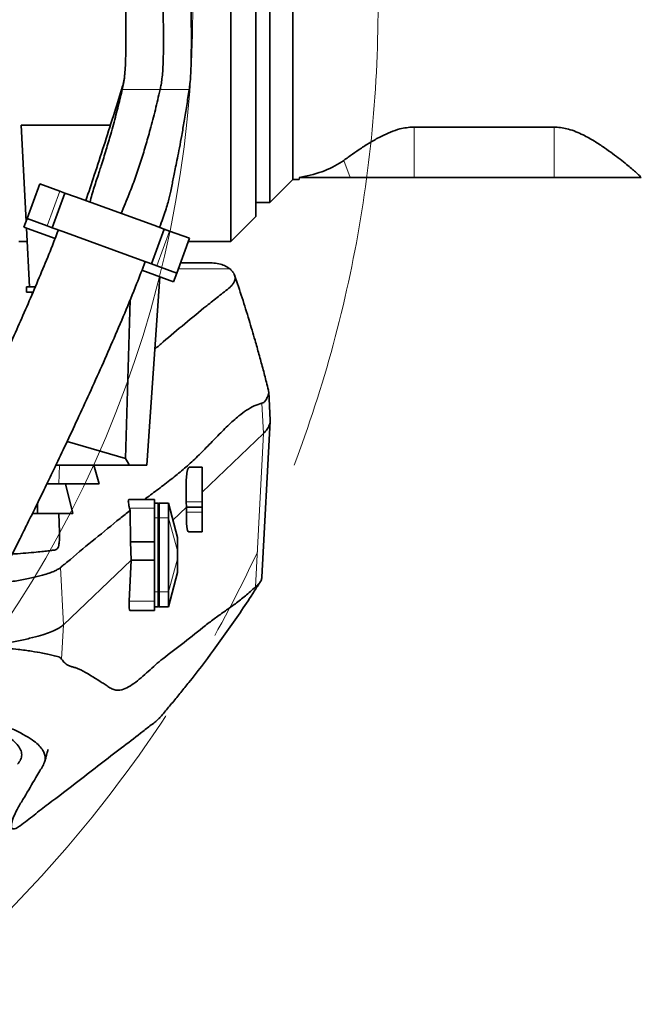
# Model space of a CAD drawing. Header units: millimetres. Extents: x 0 to 12115, y 0 to 8400.
# Tile 64 of 120: x 7502 to 7838, y 892 to 1424. Entities that reach past the tile are written whole.
import ezdxf

# ---------------------------------------------------------------- set-up
doc = ezdxf.new("R2010")
doc.units = ezdxf.units.MM
doc.header["$LTSCALE"] = 20
doc.linetypes.add('CENTERX2', pattern=[20.32, 12.7, -2.54, 2.54, -2.54])
doc.styles.add('SLDTEXTSTYLE0', font='TXT', dxfattribs={"width": 0.605})
doc.dimstyles.new('SLDDIMSTYLE0', dxfattribs={"dimtxt": 70, "dimasz": 70, "dimexe": 0, "dimexo": 0.0625, "dimgap": 17.5, "dimtad": 1, "dimdec": 1, "dimrnd": 1e-09, "dimzin": 12, "dimdsep": 46, "dimtxsty": 'SLDTEXTSTYLE0', "dimsah": 1, "dimcen": 0.09, "dimadec": 0, "dimazin": 3, "dimtfac": 1, "dimtofl": 0, "dimtmove": 0, "dimatfit": 3, "dimfxl": 1, "dimfrac": 2, "dimtolj": 1, "dimtzin": 12, "dimarcsym": 0})

# ---------------------------------------------------------------- blocks, each defined once
blk = doc.blocks.new('_D_78')
at = {"color": 7, "linetype": 'Continuous', "lineweight": 0}
for p, q in [((9298.06, 1431.91), (9298.06, 2254.61)), ((6999.56, 1431.91), (9328.06, 1431.91)), ((9298.06, 1431.91), (9298.06, 1209.41)), ((8474.06, 1209.41), (9328.06, 1209.41))]:
    blk.add_line(p, q, dxfattribs=at)
at = {"color": 7, "linetype": 'Continuous', "lineweight": 18}
for points in [[(9298.06, 1431.91), (9288.06, 1361.91), (9308.06, 1361.91)], [(9298.06, 1209.41), (9308.06, 1279.41), (9288.06, 1279.41)]]:
    blk.add_solid(points, dxfattribs=at)
at = {"color": 7, "linetype": 'Continuous', "lineweight": 18, "char_height": 70, "attachment_point": 1, "rotation": 90, "style": 'SLDTEXTSTYLE0'}
for s, insert in [('(2x M8)', (9207.83, 1927.75)), ('222,5', (9207.83, 1634.63))]:
    blk.add_mtext(s, dxfattribs=dict(at, insert=insert))

msp = doc.modelspace()

# ---------------------------------------------------------------- linework, layer by layer
at = {"color": 7, "linetype": 'Continuous', "lineweight": 35}
for p, q in [((7629.561545, 1317.90888), (7629.561545, 1541.594747)), ((7637.061545, 1534.97785), (7637.061545, 1325.40888)), ((7649.561545, 1337.90888), (7649.561545, 1525.90888)), ((7616.061545, 1304.40888), (7616.061545, 1431.90888)), ((7550.937291, 1367.207318), (7502.698185, 1367.207318)), ((7502.698185, 1367.207318), (7505.420165, 1315.268856)), ((7790.657463, 1366.221501), (7715.061545, 1366.221501)), ((7637.061545, 1325.40888), (7649.561545, 1337.90888)), ((7649.561545, 1337.90888), (7653.009137, 1337.90888)), ((7653.792602, 1339.202384), (7652.977634, 1339.06026)), ((7652.977634, 1339.06026), (7653.061545, 1338.90888)), ((7653.061545, 1338.90888), (7653.009137, 1337.90888)), ((7653.900493, 1338.90888), (7653.061545, 1338.90888)), ((7680.511019, 1338.90888), (7653.900493, 1338.90888)), ((7715.061545, 1338.90888), (7680.511019, 1338.90888)), ((7790.657463, 1338.90888), (7715.061545, 1338.90888)), ((7837.774428, 1338.90888), (7790.657463, 1338.90888)), ((7837.786058, 1338.900852), (7837.774428, 1338.90888)), ((7505.956586, 1316.742662), (7512.796989, 1335.536514)), ((7523.603454, 1331.603283), (7512.796989, 1335.536514)), ((7526.422532, 1330.577222), (7523.603454, 1331.603283)), ((7519.582129, 1311.78337), (7526.422532, 1330.577222)), ((7532.060688, 1328.525101), (7526.422532, 1330.577222)), ((7574.346856, 1313.134195), (7532.060688, 1328.525101)), ((7629.561545, 1325.40888), (7637.061545, 1325.40888)), ((7505.956586, 1316.742662), (7504.246485, 1312.044199)), ((7516.763051, 1312.80943), (7505.956586, 1316.742662)), ((7616.061545, 1304.40888), (7629.561545, 1317.90888)), ((7504.246485, 1312.044199), (7521.042388, 1305.93099)), ((7505.615271, 1311.546001), (7507.273302, 1279.90888)), ((7519.582129, 1311.78337), (7516.763051, 1312.80943)), ((7525.220285, 1309.731249), (7519.582129, 1311.78337)), ((7567.506453, 1294.340342), (7525.220285, 1309.731249)), ((7573.144609, 1292.288222), (7579.985011, 1311.082074)), ((7574.346856, 1313.134195), (7579.985011, 1311.082074)), ((7582.804089, 1310.056013), (7579.985011, 1311.082074)), ((7593.610554, 1306.122782), (7582.804089, 1310.056013)), ((7501.546907, 1304.40888), (7505.989312, 1304.40888)), ((7586.770152, 1287.328929), (7593.610554, 1306.122782)), ((7592.986745, 1304.40888), (7616.061545, 1304.40888)), ((7567.506453, 1294.340342), (7573.144609, 1292.288222)), ((7568.013903, 1288.834757), (7585.060051, 1282.630466)), ((7575.963686, 1291.262161), (7573.144609, 1292.288222)), ((7586.770152, 1287.328929), (7575.963686, 1291.262161)), ((7588.801088, 1292.90888), (7602.759789, 1292.90888)), ((7570.623552, 1183.40888), (7577.690362, 1285.312814)), ((7585.060051, 1282.630466), (7586.770152, 1287.328929)), ((7505.560051, 1279.911707), (7505.560051, 1276.911707)), ((7507.273154, 1279.911707), (7505.560051, 1279.911707)), ((7507.273302, 1279.90888), (7510.410163, 1279.90888)), ((7509.149125, 1276.911707), (7505.560051, 1276.911707)), ((7508.776145, 1276.911707), (7508.718268, 1275.916908)), ((7561.634544, 1272.869407), (7559.161353, 1187.003022)), ((7637.283295, 1207.819165), (7636.474564, 1223.136292)), ((7632.818362, 1122.885115), (7637.270351, 1207.205646)), ((7600.561545, 1168.892006), (7633.66448, 1200.596055)), ((7527.616595, 1196.320377), (7559.161353, 1187.003022)), ((7561.162324, 1183.40888), (7521.487186, 1183.40888)), ((7544.809014, 1173.40888), (7541.933252, 1183.40888)), ((7570.623552, 1183.40888), (7561.162324, 1183.40888)), ((7600.561545, 1182.40888), (7593.558772, 1182.40888)), ((7600.561545, 1163.696979), (7600.561545, 1182.40888)), ((7516.779662, 1173.40888), (7526.665083, 1173.40888)), ((7526.665083, 1173.40888), (7530.675675, 1157.40888)), ((7511.561545, 1157.40888), (7511.561545, 1162.889775)), ((7574.761545, 1164.90888), (7560.885089, 1164.90888)), ((7574.761545, 1164.90888), (7574.761545, 1160.136415)), ((7574.761545, 1162.90888), (7576.761545, 1162.90888)), ((7576.761545, 1154.90888), (7576.761545, 1162.90888)), ((7576.761545, 1162.774905), (7577.261545, 1162.90888)), ((7582.261545, 1162.90888), (7577.261545, 1162.90888)), ((7577.261545, 1162.90888), (7577.261545, 1154.90888)), ((7587.261545, 1144.40888), (7582.261545, 1162.90888)), ((7582.261545, 1162.90888), (7582.261545, 1154.90888)), ((7584.739901, 1153.738964), (7592.079673, 1160.768567)), ((7592.079673, 1160.768567), (7591.944283, 1163.696979)), ((7592.033453, 1158.06677), (7592.079673, 1160.768567)), ((7600.561545, 1160.768567), (7592.079673, 1160.768567)), ((7600.561545, 1160.768567), (7600.561545, 1163.696979)), ((7600.561545, 1158.06677), (7600.561545, 1160.768567)), ((7509.036729, 1157.40888), (7523.061545, 1157.40888)), ((7523.42327, 1147.050448), (7523.061545, 1157.40888)), ((7561.297275, 1160.136415), (7561.580779, 1158.976619)), ((7561.74018, 1142.066085), (7561.580779, 1158.976619)), ((7574.761545, 1160.136415), (7574.761545, 1142.066085)), ((7600.561545, 1147.40888), (7600.561545, 1158.06677)), ((7576.761545, 1114.90888), (7576.761545, 1154.90888)), ((7577.261545, 1154.90888), (7577.261545, 1114.90888)), ((7582.261545, 1154.90888), (7582.261545, 1114.90888)), ((7593.233429, 1147.40888), (7600.561545, 1147.40888)), ((7562.110745, 1132.066085), (7561.74018, 1142.066085)), ((7574.761545, 1142.066085), (7561.74018, 1142.066085)), ((7574.761545, 1142.066085), (7574.761545, 1132.066085)), ((7587.261545, 1144.408878), (7587.261545, 1144.156244)), ((7587.261545, 1144.156244), (7587.261545, 1137.085176)), ((7587.261545, 1137.085176), (7587.261545, 1132.732584)), ((7525.600291, 1097.098514), (7562.110745, 1132.066085)), ((7561.071308, 1109.869982), (7562.110745, 1132.066085)), ((7574.761545, 1132.066085), (7562.110745, 1132.066085)), ((7574.761545, 1132.066085), (7574.761545, 1109.869982)), ((7587.261545, 1132.732584), (7587.261545, 1125.661516)), ((7582.261545, 1106.90888), (7587.261545, 1125.40888)), ((7587.261545, 1125.661516), (7587.261545, 1125.40888)), ((7576.761545, 1106.90888), (7576.761545, 1114.90888)), ((7577.261545, 1114.90888), (7577.261545, 1106.90888)), ((7582.261545, 1114.90888), (7582.261545, 1106.90888)), ((7574.761545, 1109.869982), (7574.761545, 1104.90888)), ((7574.761545, 1104.90888), (7561.440288, 1104.90888)), ((7574.761545, 1106.90888), (7576.761545, 1106.90888)), ((7576.761545, 1107.042855), (7577.261545, 1106.90888)), ((7582.261545, 1106.90888), (7577.261545, 1106.90888)), ((7577.173458, 1046.451588), (7577.231785, 1046.541456))]:
    msp.add_line(p, q, dxfattribs=at)
at = {"color": 8, "linetype": 'Continuous', "lineweight": 18}
for p, q in [((7715.061545, 1366.221501), (7715.061545, 1338.90888)), ((7790.657463, 1366.221501), (7790.657463, 1338.90888)), ((7677.075161, 1348.25575), (7680.511019, 1338.90888)), ((7653.792602, 1339.202384), (7653.900493, 1338.90888)), ((7516.763051, 1312.80943), (7523.603454, 1331.603283)), ((7575.963686, 1291.262161), (7582.804089, 1310.056013)), ((7615.4461, 1289.651015), (7587.615322, 1289.651015)), ((7633.66448, 1200.596055), (7632.809838, 1216.925633)), ((7629.316048, 1117.644626), (7633.66448, 1200.596055)), ((7523.441453, 1183.40888), (7523.104236, 1173.40888)), ((7582.261545, 1162.90888), (7587.261545, 1144.156244)), ((7600.561545, 1163.696979), (7591.944283, 1163.696979)), ((7574.761545, 1160.136415), (7561.297275, 1160.136415)), ((7600.561545, 1158.06677), (7592.033453, 1158.06677)), ((7574.761545, 1154.90888), (7576.761545, 1154.90888)), ((7576.761545, 1154.90888), (7577.261545, 1154.90888)), ((7582.261545, 1154.90888), (7577.261545, 1154.90888)), ((7582.261545, 1154.90888), (7587.261545, 1137.085176)), ((7582.261545, 1114.90888), (7587.261545, 1132.732584)), ((7525.600291, 1097.098514), (7523.980027, 1128.056626)), ((7582.261545, 1106.90888), (7587.261545, 1125.661516)), ((7574.761545, 1114.90888), (7576.761545, 1114.90888)), ((7576.761545, 1114.90888), (7577.261545, 1114.90888)), ((7582.261545, 1114.90888), (7577.261545, 1114.90888)), ((7574.761545, 1109.869982), (7561.071308, 1109.869982)), ((7524.630084, 1078.590668), (7525.600291, 1097.098514))]:
    msp.add_line(p, q, dxfattribs=at)
at = {"color": 7, "linetype": 'CENTERX2', "lineweight": 18}
msp.add_circle((6995.561545, 1431.90888), 700, dxfattribs=at)
at = {"color": 7, "linetype": 'Continuous', "lineweight": 18}
msp.add_circle((6995.561545, 1431.90888), 600, dxfattribs=at)
at = {"color": 7, "linetype": 'Continuous', "lineweight": 35}
for centre, major_axis, ratio, start_param, end_param in [((7558.762808, 1431.90888), (127.627894, -73.40555), 0.4600599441, 5.7745969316, 6.0821219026), ((7341.380781, 1169.666676), (228.97553, -143.601169), 0.6338150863, 0.8474697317, 0.865125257), ((7594.207262, 1164.90888), (-0.659999, 17.499783), 0.1320121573, 6.2782065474, 7.9183098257), ((7594.420213, 1164.90888), (1.203819, 17.499415), 0.1188194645, 1.980663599, 3.1497662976), ((7561.847186, 1110.90888), (0.412738, 5.9998), 0.1188194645, 1.7529966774, 3.1497662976)]:
    msp.add_ellipse(centre, major_axis=major_axis, ratio=ratio, start_param=start_param, end_param=end_param, dxfattribs=at)
for points, knots in [([(7560.850044, 1471.90888), (7560.540354, 1470.366891), (7559.872974, 1467.043915), (7559.427777, 1461.673214), (7559.198586, 1456.166645), (7559.111547, 1450.982172), (7559.089491, 1446.466089), (7559.097378, 1442.670347), (7559.115884, 1439.543994), (7559.139226, 1436.67239), (7559.169277, 1433.566661), (7559.208955, 1429.852886), (7559.255269, 1425.528497), (7559.300972, 1420.549501), (7559.331377, 1414.866729), (7559.316611, 1409.055529), (7559.223326, 1403.443533), (7559.036064, 1398.447593), (7558.702329, 1393.909461), (7558.181996, 1389.956587), (7557.634949, 1387.579913), (7557.3804, 1386.474018)], [0, 0, 0, 0, 0.0557429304, 0.120125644, 0.1880373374, 0.2486343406, 0.3014224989, 0.345984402, 0.381383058, 0.4107658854, 0.446417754, 0.4900089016, 0.5406615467, 0.5976719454, 0.6641515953, 0.7394194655, 0.8009105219, 0.8604369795, 0.9142400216, 0.9600948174, 1, 1, 1, 1]), ([(7577.79449, 1386.474018), (7577.989069, 1387.360944), (7578.413537, 1389.295755), (7578.899646, 1392.588514), (7579.258494, 1396.65868), (7579.490596, 1401.651554), (7579.606731, 1407.564065), (7579.624975, 1414.273043), (7579.572679, 1421.563947), (7579.483252, 1429.161442), (7579.393197, 1436.759756), (7579.338535, 1444.053142), (7579.351396, 1450.766304), (7579.456636, 1456.684792), (7579.66981, 1461.685379), (7579.995216, 1465.765268), (7580.431755, 1469.069497), (7580.792379, 1471.016369), (7580.957701, 1471.90888)], [0, 0, 0, 0, 0.03180593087, 0.0693840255, 0.11649692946, 0.17485902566, 0.24439460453, 0.32357903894, 0.40980123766, 0.49972738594, 0.58966301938, 0.67591397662, 0.75514717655, 0.824752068, 0.88320297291, 0.93041889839, 0.96810170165, 1, 1, 1, 1]), ([(7593.515837, 1386.474018), (7593.672993, 1387.595778), (7594.022294, 1390.089029), (7594.357773, 1394.379847), (7594.576084, 1399.693644), (7594.687323, 1406.071665), (7594.716049, 1413.310608), (7594.687395, 1421.07884), (7594.630189, 1428.99813), (7594.571437, 1436.705336), (7594.534126, 1443.89309), (7594.53526, 1450.334626), (7594.585099, 1455.89553), (7594.687052, 1460.535422), (7594.838715, 1464.301746), (7595.032249, 1467.318094), (7595.257304, 1469.768159), (7595.420003, 1471.23234), (7595.49518, 1471.90888)], [0, 0, 0, 0, 0.0399655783, 0.0888284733, 0.1509742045, 0.2264152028, 0.3124001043, 0.4047306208, 0.4987508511, 0.5900521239, 0.6749433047, 0.7507310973, 0.815849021, 0.8698683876, 0.9134192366, 0.9480430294, 0.9759927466, 1, 1, 1, 1]), ([(7558.786355, 1395.581703), (7558.702541, 1394.746885), (7558.497312, 1392.702747), (7557.901685, 1389.64929), (7557.253481, 1387.479321), (7556.953182, 1386.474018)], [0, 0, 0, 0, 0.2703437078, 0.6619649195, 1, 1, 1, 1]), ([(7556.943285, 1386.488545), (7555.487487, 1381.755883), (7552.359197, 1371.586111), (7547.447869, 1356.170476), (7542.494428, 1340.898788), (7539.220421, 1331.05967), (7537.694414, 1326.47368)], [0, 0, 0, 0, 0.2351460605, 0.5052931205, 0.7694182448, 1, 1, 1, 1]), ([(7557.361943, 1386.488708), (7557.051026, 1385.167657), (7555.983158, 1380.630404), (7553.922405, 1372.585115), (7551.34187, 1363.06925), (7548.643419, 1353.845603), (7546.603232, 1347.15995), (7545.329545, 1343.341855), (7545.015712, 1342.401087)], [0, 0, 0, 0, 0.08827686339, 0.30319384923, 0.53938142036, 0.73051876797, 0.93360060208, 1, 1, 1, 1]), ([(7556.749033, 1319.539278), (7558.224417, 1323.049347), (7560.85482, 1329.307307), (7564.358761, 1338.596352), (7567.303475, 1347.241487), (7569.955231, 1356.009714), (7572.646581, 1365.479552), (7575.292177, 1375.631365), (7576.960061, 1382.858394), (7577.79449, 1386.474018)], [0, 0, 0, 0, 0.1652014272, 0.2945309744, 0.4242031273, 0.5544898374, 0.6849989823, 0.8424075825, 1, 1, 1, 1]), ([(7577.43655, 1312.009346), (7577.455768, 1312.052722), (7578.153275, 1313.627028), (7579.271644, 1316.643927), (7580.727657, 1320.853731), (7581.83727, 1324.578419), (7582.69405, 1327.830645), (7583.446025, 1331.0363), (7584.105027, 1334.206806), (7584.750263, 1337.547814), (7585.4336, 1341.01329), (7586.242357, 1344.942371), (7587.232634, 1349.65033), (7588.366863, 1355.358765), (7589.57023, 1362.054582), (7590.870357, 1369.697911), (7592.230604, 1377.931369), (7593.081989, 1383.604247), (7593.510172, 1386.457273)], [0, 0, 0, 0, 0.0018973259, 0.0688628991, 0.1270868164, 0.1778049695, 0.2217596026, 0.2593271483, 0.3071896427, 0.3490258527, 0.3929917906, 0.4457593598, 0.5083520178, 0.5831893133, 0.6731820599, 0.7752959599, 0.8869909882, 1, 1, 1, 1]), ([(7715.061545, 1366.221501), (7714.868481, 1366.220269), (7713.470184, 1366.211341), (7710.869055, 1365.979409), (7706.721749, 1365.132444), (7702.21025, 1363.591034), (7696.999057, 1361.168933), (7691.728055, 1358.235892), (7686.525311, 1354.921874), (7681.569379, 1351.50775), (7678.627083, 1349.378715), (7677.075161, 1348.25575)], [0, 0, 0, 0, 0.0114906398, 0.0832225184, 0.1550394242, 0.2675196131, 0.380300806, 0.5305848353, 0.6814138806, 0.8319609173, 1, 1, 1, 1]), ([(7837.774428, 1338.90888), (7837.361301, 1339.362473), (7836.626558, 1340.169186), (7834.7022, 1341.94004), (7832.516143, 1343.845302), (7829.751544, 1346.144966), (7826.388701, 1348.837855), (7822.390317, 1351.884679), (7817.776158, 1355.183003), (7812.523332, 1358.668878), (7807.311277, 1361.616378), (7802.543979, 1363.790767), (7798.742329, 1365.110118), (7795.036068, 1365.929377), (7792.410878, 1366.203828), (7790.948421, 1366.218569), (7790.657463, 1366.221501)], [0, 0, 0, 0, 0.0987802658, 0.1756800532, 0.2527882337, 0.3297402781, 0.4185159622, 0.5075072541, 0.5963106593, 0.6942369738, 0.7920353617, 0.8478940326, 0.903654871, 0.9465379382, 0.9893636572, 1, 1, 1, 1]), ([(7545.031842, 1342.39593), (7544.944642, 1342.125858), (7544.006582, 1339.220505), (7542.611061, 1335.014878), (7540.96335, 1329.708877), (7540.300903, 1327.002273), (7539.969115, 1325.646669)], [0, 0, 0, 0, 0.0486704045, 0.5235807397, 0.7613850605, 1, 1, 1, 1]), ([(7522.848381, 1310.596737), (7521.775418, 1307.801066), (7519.068383, 1300.747721), (7514.480284, 1289.527491), (7509.182617, 1276.924362), (7503.775733, 1264.455468), (7498.36131, 1252.260162), (7492.709406, 1239.788445), (7486.904288, 1227.216586), (7481.030186, 1214.710682), (7475.478934, 1203.061481), (7470.272621, 1192.271695), (7465.454009, 1182.394101), (7461.055685, 1173.464213), (7457.092724, 1165.484954), (7453.508135, 1158.319866), (7449.952622, 1151.259087), (7446.471845, 1144.392992), (7443.138955, 1137.862585), (7440.318798, 1132.368515), (7437.798329, 1127.481737), (7435.360826, 1122.776726), (7432.749843, 1117.760638), (7429.861804, 1112.240756), (7426.601595, 1106.046089), (7422.906146, 1099.072734), (7418.799309, 1091.385147), (7414.35872, 1083.150043), (7409.794206, 1074.775534), (7405.3179, 1066.659286), (7401.081041, 1059.073481), (7397.10119, 1052.043924), (7393.384329, 1045.574862), (7389.93711, 1039.671788), (7386.812273, 1034.417342), (7384.334265, 1030.334377), (7382.448959, 1027.28488), (7381.056265, 1025.066384), (7379.825308, 1023.135702), (7378.647203, 1021.31644), (7377.429572, 1019.469116), (7376.25969, 1017.734025), (7375.221145, 1016.230928), (7374.390453, 1015.055789), (7373.677581, 1014.069765), (7373.009335, 1013.166451), (7372.350148, 1012.298611), (7371.678089, 1011.444232), (7371.091246, 1010.731688), (7370.643358, 1010.219729), (7370.572521, 1010.140577), (7370.534164, 1010.097719)], [0, 0, 0, 0, 0.0209193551, 0.0527785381, 0.085086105, 0.1173826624, 0.1492749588, 0.1804403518, 0.2158851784, 0.2496082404, 0.2813298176, 0.3108331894, 0.338425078, 0.3634219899, 0.3857382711, 0.4059605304, 0.4245585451, 0.4464237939, 0.4654440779, 0.4816172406, 0.4947805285, 0.5087746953, 0.5236682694, 0.5399464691, 0.5589191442, 0.5806009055, 0.6049053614, 0.6317187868, 0.6601676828, 0.6878300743, 0.7145151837, 0.7402167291, 0.7649356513, 0.7886808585, 0.8114379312, 0.8321725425, 0.8446353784, 0.8560530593, 0.8664619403, 0.8762302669, 0.8876481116, 0.9011029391, 0.9117247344, 0.9212813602, 0.9297663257, 0.9379339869, 0.9479555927, 0.9599503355, 0.9729800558, 0.9853692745, 1, 1, 1, 1]), ([(7366.818877, 1030.334384), (7366.788401, 1030.24839), (7366.382328, 1029.102574), (7365.672481, 1027.003371), (7364.728695, 1024.169418), (7363.927904, 1021.687209), (7363.227727, 1019.46264), (7362.63704, 1017.537309), (7362.157002, 1015.934206), (7361.783331, 1014.660979), (7361.389158, 1013.29354), (7360.929495, 1011.656661), (7360.374848, 1009.602857), (7359.773334, 1007.24844), (7359.1486, 1004.567029), (7358.61086, 1001.921301), (7358.163051, 999.195752), (7357.853349, 996.513646), (7357.700167, 993.848112), (7357.73636, 991.031913), (7358.018152, 988.069418), (7358.706147, 984.674037), (7359.870299, 981.187583), (7361.531578, 977.831182), (7363.721978, 974.647055), (7366.16582, 971.992198), (7368.704352, 969.880651), (7371.668284, 967.965208), (7375.111966, 966.374221), (7378.883445, 965.3058), (7382.401053, 964.84097), (7385.54518, 964.824756), (7388.461082, 965.12921), (7391.534229, 965.797105), (7394.807759, 966.928883), (7398.174223, 968.594699), (7400.839279, 970.36244), (7402.676842, 971.8039), (7403.906934, 972.863426), (7405.059678, 973.929685), (7406.272812, 975.131995), (7407.555891, 976.491594), (7408.837549, 977.937199), (7410.011932, 979.334632), (7410.980173, 980.533655), (7411.798563, 981.575292), (7412.640007, 982.671657), (7413.62269, 983.984302), (7414.748208, 985.528058), (7415.993334, 987.281514), (7417.229571, 989.066465), (7418.347754, 990.715158), (7419.311205, 992.157714), (7420.226185, 993.545009), (7421.540808, 995.562667), (7423.35876, 998.404172), (7425.947361, 1002.54626), (7429.069749, 1007.663086), (7432.794066, 1013.908956), (7437.007771, 1021.125109), (7441.68652, 1029.291732), (7446.686605, 1038.170965), (7451.830635, 1047.445642), (7456.39371, 1055.784022), (7460.333763, 1063.056516), (7463.636787, 1069.198445), (7466.899592, 1075.308117), (7470.103083, 1081.346624), (7473.141922, 1087.110879), (7475.851596, 1092.280117), (7478.131773, 1096.650678), (7479.970835, 1100.189183), (7481.501369, 1103.143075), (7482.909952, 1105.868516), (7484.742622, 1109.423578), (7487.208584, 1114.225531), (7490.411545, 1120.496433), (7494.092099, 1127.747794), (7497.905399, 1135.314982), (7501.815445, 1143.130572), (7505.817883, 1151.188668), (7510.249865, 1160.185114), (7515.16382, 1170.254709), (7520.538656, 1181.390637), (7526.34197, 1193.570046), (7532.494124, 1206.677358), (7538.928715, 1220.628485), (7545.518795, 1235.21922), (7552.165162, 1250.299), (7558.73497, 1265.703694), (7564.684847, 1280.115059), (7568.272957, 1289.459597), (7569.823, 1293.496383)], [0, 0, 0, 0, 0.0011116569, 0.0148121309, 0.0271569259, 0.0381207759, 0.0476873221, 0.0571367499, 0.064632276, 0.0702719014, 0.0756439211, 0.08465015, 0.0943426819, 0.1066924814, 0.1198729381, 0.1337463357, 0.146257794, 0.1585796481, 0.1705051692, 0.1814308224, 0.1916617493, 0.2003022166, 0.2089597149, 0.2176297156, 0.2245309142, 0.2315541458, 0.2378359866, 0.2436162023, 0.2512077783, 0.2584729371, 0.2651820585, 0.2711549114, 0.2773067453, 0.2844441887, 0.29256511, 0.3016445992, 0.3106824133, 0.3163674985, 0.3218236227, 0.3277145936, 0.3343241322, 0.3416551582, 0.3495987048, 0.3566990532, 0.3620796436, 0.3665427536, 0.3715482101, 0.377457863, 0.3842793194, 0.3914687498, 0.3988973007, 0.4049422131, 0.4097270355, 0.414498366, 0.4195643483, 0.4303965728, 0.4423389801, 0.4576982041, 0.4744822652, 0.4927623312, 0.5126125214, 0.5334435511, 0.5539634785, 0.5740685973, 0.5869472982, 0.5996014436, 0.6120140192, 0.6241691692, 0.6359287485, 0.6463036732, 0.6546063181, 0.6614576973, 0.6668473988, 0.671678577, 0.6771620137, 0.6872678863, 0.6991093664, 0.7126845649, 0.7279820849, 0.7411950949, 0.7557670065, 0.7720546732, 0.7900083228, 0.8099253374, 0.8313897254, 0.8542619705, 0.8783615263, 0.9034596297, 0.9288108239, 0.9545577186, 0.9803692, 1, 1, 1, 1]), ([(7615.4461, 1289.651015), (7615.885811, 1289.243124), (7616.76524, 1288.427338), (7617.936863, 1286.787136), (7618.459247, 1285.136769), (7618.264347, 1283.480671), (7617.762654, 1282.231512), (7616.894435, 1280.98309), (7615.269968, 1279.309427), (7612.555631, 1277.217094), (7608.287406, 1273.8596), (7601.044941, 1268.086838), (7591.059368, 1259.895982), (7581.814735, 1252.075482), (7576.499868, 1247.510958), (7574.978265, 1246.204172)], [0, 0, 0, 0, 0.0281522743, 0.0563048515, 0.1127994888, 0.1413489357, 0.1698983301, 0.1985463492, 0.2271952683, 0.2852720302, 0.343354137, 0.4595140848, 0.6846083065, 0.9097059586, 1, 1, 1, 1]), ([(7615.4461, 1289.651015), (7614.75239, 1290.15799), (7613.363425, 1291.17307), (7610.473817, 1292.161024), (7607.018552, 1292.795501), (7604.180443, 1292.871059), (7602.759789, 1292.90888)], [0, 0, 0, 0, 0.2485944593, 0.497742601, 0.7485881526, 1, 1, 1, 1]), ([(7636.318465, 1224.085447), (7635.970253, 1225.483409), (7634.98247, 1229.449049), (7633.286166, 1235.897261), (7631.231946, 1243.460707), (7628.785162, 1252.120249), (7625.778197, 1262.28398), (7622.128785, 1274.025491), (7619.439165, 1282.071762), (7618.075944, 1286.149976)], [0, 0, 0, 0, 0.0669651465, 0.189962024, 0.309030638, 0.4294499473, 0.6057362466, 0.8001693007, 1, 1, 1, 1]), ([(7632.80824, 1216.928679), (7633.138922, 1217.049472), (7633.800382, 1217.291095), (7634.862002, 1218.42763), (7635.841494, 1220.317007), (7636.442891, 1221.900778), (7636.587047, 1223.145202), (7636.331337, 1223.885632), (7636.266784, 1224.072549)], [0, 0, 0, 0, 0.1146724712, 0.2293784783, 0.4598638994, 0.6907455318, 0.921930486, 1, 1, 1, 1]), ([(7569.328197, 1164.90888), (7571.553144, 1166.565115), (7576.131806, 1169.97344), (7582.827383, 1175.025743), (7589.400798, 1180.350037), (7595.721427, 1185.895286), (7602.00878, 1192.095358), (7608.201672, 1198.567274), (7614.327751, 1204.781744), (7619.738852, 1209.652724), (7624.510712, 1213.230341), (7628.632704, 1215.715026), (7631.417707, 1216.520071), (7632.81, 1216.922534)], [0, 0, 0, 0, 0.1047463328, 0.2155547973, 0.3153653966, 0.4151752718, 0.5150167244, 0.6148600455, 0.7110570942, 0.807250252, 0.8715042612, 0.9357617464, 1, 1, 1, 1]), ([(7633.663038, 1200.596077), (7634.394635, 1201.367338), (7635.857866, 1202.909899), (7636.95185, 1205.235114), (7637.442826, 1206.905621), (7637.242757, 1207.799285), (7637.21641, 1207.916972)], [0, 0, 0, 0, 0.3172788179, 0.6345739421, 0.9518771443, 1, 1, 1, 1]), ([(7544.809014, 1173.40888), (7541.695809, 1173.40888), (7535.469325, 1173.40888), (7529.599854, 1173.40888), (7526.665083, 1173.40888)], [0, 0, 0, 0, 0.4999940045, 1, 1, 1, 1]), ([(7560.885089, 1164.90888), (7560.799903, 1164.84876), (7560.629473, 1164.72848), (7560.623175, 1163.772948), (7560.807811, 1162.362346), (7561.076577, 1161.050351), (7561.261082, 1160.286293), (7561.297275, 1160.136415)], [0, 0, 0, 0, 0.2360984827, 0.4723576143, 0.7057884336, 0.9422872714, 1, 1, 1, 1]), ([(7530.675675, 1157.40888), (7529.226274, 1157.40888), (7526.566917, 1157.40888), (7524.157694, 1157.40888), (7523.061545, 1157.40888)], [0, 0, 0, 0, 0.54501951, 1, 1, 1, 1]), ([(7523.98011, 1128.055038), (7524.424163, 1128.472871), (7525.312516, 1129.308768), (7527.113618, 1130.486857), (7532.897694, 1135.805665), (7542.749346, 1143.56362), (7553.48757, 1152.57722), (7559.773078, 1157.547247), (7561.580779, 1158.976619)], [0, 0, 0, 0, 0.0356323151, 0.0712843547, 0.1425489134, 0.4992695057, 0.8559907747, 1, 1, 1, 1]), ([(7497.961205, 1135.436463), (7498.291977, 1135.456731), (7501.079758, 1135.627558), (7505.4402, 1135.962568), (7510.722859, 1136.400977), (7514.852199, 1136.815399), (7517.987999, 1137.178048), (7519.995912, 1137.500246), (7521.247376, 1137.598985), (7522.021093, 1137.931178), (7522.633036, 1138.705325), (7523.125467, 1140.16288), (7523.409747, 1142.623371), (7523.499478, 1145.074958), (7523.420018, 1146.638436), (7523.399122, 1147.049604)], [0, 0, 0, 0, 0.0182952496, 0.1541939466, 0.2908714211, 0.4054042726, 0.5204018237, 0.6264827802, 0.6779394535, 0.7295121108, 0.7815014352, 0.8340786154, 0.9040449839, 0.9747654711, 1, 1, 1, 1]), ([(7489.84338, 1119.390195), (7491.727859, 1119.651189), (7496.610839, 1120.327464), (7503.350907, 1121.505605), (7510.144764, 1122.904952), (7515.073571, 1124.2005), (7518.584609, 1125.335921), (7520.931927, 1126.26042), (7522.440163, 1127.073865), (7523.400794, 1127.496292), (7523.78654, 1127.870921), (7523.979364, 1128.058188)], [0, 0, 0, 0, 0.1025600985, 0.2657492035, 0.4306671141, 0.597950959, 0.7042912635, 0.81094182, 0.9053525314, 0.9526882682, 1, 1, 1, 1]), ([(7577.242985, 1046.531862), (7577.487953, 1046.816106), (7578.454322, 1047.937415), (7580.171011, 1049.950129), (7582.382192, 1052.567377), (7584.61219, 1055.238038), (7586.827026, 1057.920485), (7589.026667, 1060.615058), (7591.211072, 1063.3216), (7597.201794, 1070.829565), (7607.368407, 1084.1157), (7618.750182, 1100.2064), (7626.189451, 1111.418643), (7629.53284, 1116.599072), (7630.941999, 1118.802474), (7631.783251, 1120.133916), (7632.097029, 1120.630532)], [0, 0, 0, 0, 0.01221805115, 0.04819875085, 0.08588276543, 0.12356435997, 0.1612439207, 0.19892183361, 0.23659848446, 0.27427425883, 0.51108605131, 0.78028432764, 0.91497098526, 0.94865458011, 0.98084863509, 1, 1, 1, 1]), ([(7629.316048, 1117.644626), (7630.005737, 1118.301717), (7631.386578, 1119.617293), (7632.525484, 1121.091058), (7632.708483, 1122.299239), (7632.797397, 1122.886268)], [0, 0, 0, 0, 0.33907621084, 0.67887166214, 1, 1, 1, 1]), ([(7524.630084, 1078.590668), (7525.168339, 1077.86487), (7526.245012, 1076.413053), (7527.945, 1075.275345), (7529.677912, 1074.571176), (7531.430594, 1074.118918), (7533.183949, 1073.675861), (7537.874368, 1071.352643), (7542.650243, 1068.315556), (7547.560102, 1065.197769), (7549.657903, 1063.756768), (7551.772933, 1062.550079), (7553.918342, 1061.768813), (7556.607538, 1061.752281), (7559.869368, 1063.001724), (7563.689857, 1065.366353), (7567.5544, 1068.482916), (7571.440508, 1071.972507), (7575.331781, 1075.557184), (7581.771317, 1080.901493), (7590.733155, 1087.546639), (7600.245524, 1095.212047), (7607.693881, 1100.934369), (7613.076315, 1104.686977), (7618.46332, 1108.524641), (7623.865152, 1112.628545), (7627.499121, 1115.972634), (7629.316048, 1117.644626)], [0, 0, 0, 0, 0.0173586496, 0.0347225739, 0.0521153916, 0.0695296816, 0.0869431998, 0.1043349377, 0.2116182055, 0.233090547, 0.2545744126, 0.2760503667, 0.2975084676, 0.3189591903, 0.3547905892, 0.3906264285, 0.4264881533, 0.4623706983, 0.4982546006, 0.5341180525, 0.6414014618, 0.7486846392, 0.7989483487, 0.8492165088, 0.8994831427, 0.9497431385, 1, 1, 1, 1]), ([(7483.861544, 1085.537453), (7486.834382, 1085.985171), (7492.781681, 1086.880851), (7500.579588, 1088.326294), (7507.496694, 1089.83584), (7513.124312, 1091.330786), (7517.615471, 1092.790998), (7521.08806, 1094.203318), (7523.844498, 1095.639875), (7525.014603, 1096.612277), (7525.599709, 1097.098523)], [0, 0, 0, 0, 0.1347545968, 0.2695826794, 0.4044802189, 0.539440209, 0.6545351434, 0.7696645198, 0.8848216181, 1, 1, 1, 1]), ([(7483.862023, 1085.537404), (7485.949087, 1085.269905), (7490.125274, 1084.734645), (7495.882471, 1084.339655), (7502.149968, 1083.754412), (7508.498042, 1082.878572), (7513.937903, 1081.978999), (7517.940341, 1081.093094), (7520.529354, 1080.369519), (7522.390073, 1079.940894), (7523.723981, 1079.60126), (7524.328288, 1078.927266), (7524.630084, 1078.590668)], [0, 0, 0, 0, 0.0951531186, 0.1904001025, 0.2855677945, 0.4321830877, 0.5787995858, 0.6833145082, 0.7878306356, 0.858597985, 0.9293825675, 1, 1, 1, 1]), ([(7455.245858, 1053.706253), (7456.09148, 1053.528187), (7460.562674, 1052.586671), (7467.939785, 1050.755787), (7477.32951, 1048.212338), (7485.839495, 1045.539247), (7493.456051, 1042.771427), (7500.07493, 1039.925806), (7505.520176, 1037.079342), (7509.669598, 1034.340597), (7512.650801, 1031.74064), (7514.514281, 1029.385543), (7515.545544, 1027.198952), (7515.888018, 1025.280291), (7515.554554, 1023.151802), (7514.446962, 1020.826322), (7512.69658, 1017.857049), (7509.234674, 1012.256302), (7505.645206, 1005.732416), (7501.145125, 998.686036), (7499.502672, 995.105761), (7498.681361, 993.315439)], [0, 0, 0, 0, 0.0100077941, 0.0529158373, 0.0964202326, 0.1407827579, 0.185511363, 0.2305337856, 0.2762329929, 0.3195445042, 0.3589685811, 0.3983931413, 0.4309424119, 0.4634892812, 0.4912394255, 0.5358048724, 0.5803818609, 0.6417161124, 0.8201875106, 0.9100844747, 1, 1, 1, 1]), ([(7500.752442, 1021.753691), (7501.408706, 1022.589311), (7502.721241, 1024.260559), (7503.226546, 1026.896121), (7502.618522, 1029.612597), (7500.761465, 1032.414067), (7497.678369, 1035.255577), (7493.302934, 1038.145186), (7487.728047, 1041.054213), (7482.945234, 1042.977759), (7480.553846, 1043.939524)], [0, 0, 0, 0, 0.1206857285, 0.2413725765, 0.3653942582, 0.4894162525, 0.6151652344, 0.740913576, 0.8704578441, 1, 1, 1, 1]), ([(7577.173458, 1046.451588), (7576.476425, 1045.791493), (7575.082191, 1044.471143), (7571.408307, 1041.840411), (7565.576886, 1037.229102), (7552.746566, 1027.405257), (7536.099528, 1014.593448), (7520.382375, 1002.486824), (7509.71289, 994.326161), (7504.725589, 990.468652), (7502.231938, 988.539897)], [0, 0, 0, 0, 0.0341027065, 0.0682136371, 0.1364425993, 0.2728993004, 0.5771867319, 0.800173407, 0.900086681, 1, 1, 1, 1]), ([(7515.428577, 1023.150189), (7515.565577, 1023.62532), (7515.927365, 1024.880033), (7516.45737, 1026.719825), (7516.863773, 1028.144068), (7517.108004, 1029.007976), (7517.253694, 1029.526754), (7517.326218, 1029.795069), (7517.318345, 1029.794672), (7517.315026, 1029.794504)], [0, 0, 0, 0, 0.1102265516, 0.2910834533, 0.4635358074, 0.5942465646, 0.7351693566, 0.8883466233, 1, 1, 1, 1]), ([(7498.681361, 993.315439), (7498.407009, 992.561828), (7497.858288, 991.054557), (7497.498647, 989.324967), (7497.378704, 988.006055), (7497.617666, 987.13643), (7498.210939, 986.727755), (7499.168189, 986.812285), (7500.512514, 987.357048), (7501.658786, 988.145607), (7502.231938, 988.539897)], [0, 0, 0, 0, 0.1226834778, 0.2453748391, 0.3689240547, 0.4924708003, 0.6188495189, 0.7452266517, 0.8726097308, 1, 1, 1, 1])]:
    msp.add_open_spline(points, degree=3, knots=knots, dxfattribs=at)
at = {"color": 8, "linetype": 'Continuous', "lineweight": 18}
for points, knots in [([(7557.058131, 1386.474018), (7557.014834, 1386.474018), (7556.939831, 1386.474018), (7556.975173, 1386.474018), (7556.990114, 1386.474018)], [0, 0, 0, 0, 0.5772628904, 1, 1, 1, 1]), ([(7577.79449, 1386.474018), (7577.638636, 1386.474018), (7577.327089, 1386.474018), (7576.311131, 1386.474018), (7574.956903, 1386.474018), (7573.284526, 1386.474018), (7571.376541, 1386.474018), (7569.308527, 1386.474018), (7567.165902, 1386.474018), (7565.037082, 1386.474018), (7563.015476, 1386.474018), (7561.187305, 1386.474018), (7559.636661, 1386.474018), (7558.422704, 1386.474018), (7557.672998, 1386.474018), (7557.341187, 1386.474018), (7557.400861, 1386.474018), (7557.408141, 1386.474018)], [0, 0, 0, 0, 0.07073706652, 0.14140065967, 0.21204854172, 0.28272935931, 0.35347606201, 0.42429272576, 0.49514706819, 0.5659782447, 0.6367377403, 0.70742389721, 0.77805137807, 0.84867099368, 0.91937675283, 0.9901649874, 1, 1, 1, 1]), ([(7577.79449, 1386.474018), (7579.203674, 1386.474018), (7582.022106, 1386.474018), (7585.979324, 1386.474018), (7589.363546, 1386.474018), (7591.867189, 1386.474018), (7593.327596, 1386.474018), (7593.378138, 1386.474018), (7593.399555, 1386.474018)], [0, 0, 0, 0, 0.1741593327, 0.348326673, 0.5227896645, 0.6974300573, 0.8717877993, 1, 1, 1, 1])]:
    msp.add_open_spline(points, degree=3, knots=knots, dxfattribs=at)

# ---------------------------------------------------------------- dimensions: what is measured, and where the dimension line sits
at = {"color": 7, "linetype": 'Continuous', "lineweight": 18}
dim = msp.add_linear_dim(base=(9298.061545, 1209.40888), p1=(6995.561545, 1431.90888), p2=(8470.061545, 1209.40888), angle=90, text='<>  (2x M8)', dimstyle='SLDDIMSTYLE0', dxfattribs=at)
dim.commit()
dim.dimension.update_dxf_attribs({"geometry": '_D_78', "text_midpoint": (9298.061545, 1944.619756), "dimtype": 160})

doc.saveas('drawing.dxf')
